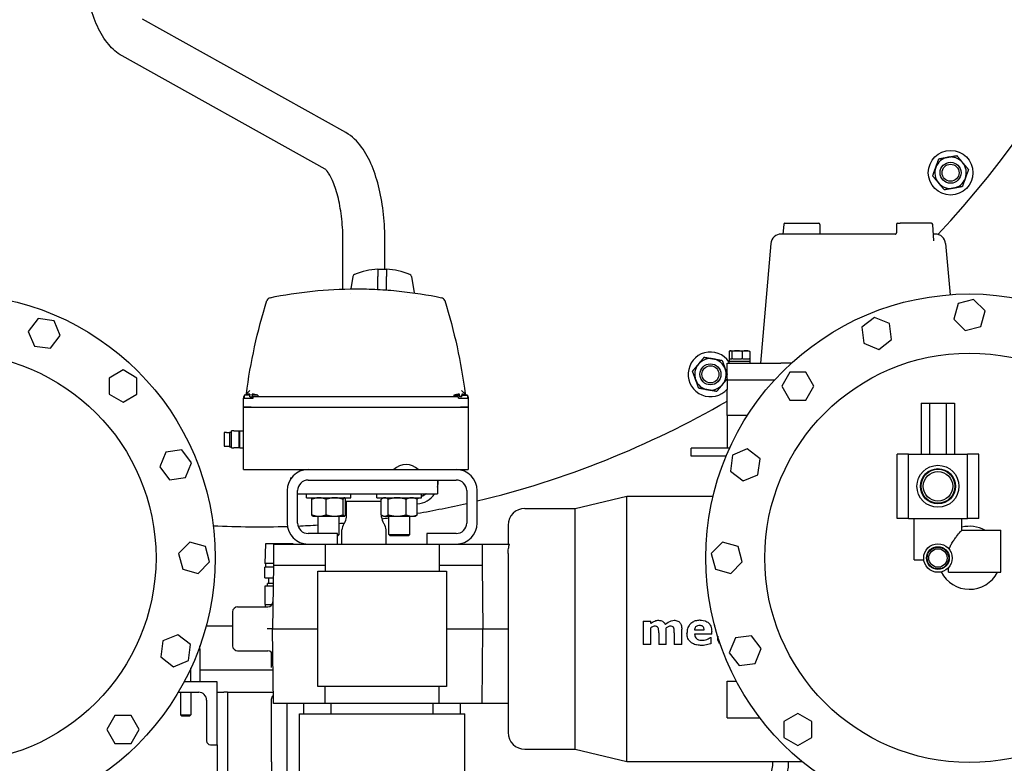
# Model space of a CAD drawing. Header units: inches. Extents: x 24 to 1128, y -69 to 748.
# Tile 88 of 256: x 176 to 199, y 208 to 225. Entities that reach past the tile are written whole.
import ezdxf

# ---------------------------------------------------------------- set-up
doc = ezdxf.new("R2010")
doc.units = ezdxf.units.IN
doc.header["$LTSCALE"] = 32
doc.header["$MEASUREMENT"] = 0
doc.layers.add('Visible (ANSI)', color=7, linetype='Continuous', lineweight=30)

msp = doc.modelspace()

# ---------------------------------------------------------------- linework, layer by layer
at = {"layer": 'Visible (ANSI)'}
for p, q in [((183.72749, 222.68267), (178.88761, 225.38087)), ((183.24055, 221.80923), (178.40026, 224.50767)), ((194.16108, 220.49705), (194.14341, 220.26617)), ((194.19099, 220.52477), (194.29815, 220.52477)), ((194.29815, 220.52477), (194.99354, 220.52477)), ((195.02354, 220.49477), (195.02354, 220.29483)), ((196.84719, 220.49477), (196.84719, 220.29483)), ((196.87719, 220.52477), (196.9366, 220.52477)), ((197.67975, 220.52477), (196.9366, 220.52477)), ((197.73985, 220.10254), (197.70966, 220.49705)), ((196.82399, 220.26617), (194.10304, 220.26617)), ((197.7677, 220.26617), (197.72733, 220.26617)), ((183.66287, 218.95686), (183.66287, 220.08617)), ((184.66287, 219.42355), (184.66287, 220.08617)), ((193.85399, 220.03796), (193.60537, 217.19617)), ((197.73986, 220.10248), (197.73985, 220.10254)), ((198.01675, 220.03796), (198.12307, 218.82263)), ((184.49627, 219.43063), (184.49627, 219.30156)), ((184.69627, 219.42355), (184.49627, 219.42355)), ((184.49627, 219.30156), (184.49627, 219.25661)), ((184.69627, 219.43063), (184.69627, 219.30156)), ((184.69627, 219.30156), (184.69627, 219.25661)), ((183.9013, 219.25661), (183.84915, 218.96082)), ((184.49627, 218.94762), (184.49627, 219.25661)), ((184.69627, 218.93504), (184.69627, 219.25661)), ((185.29124, 219.25661), (185.36043, 218.86424)), ((183.83148, 218.86061), (183.83148, 218.8606)), ((185.18099, 218.78855), (185.18099, 218.78855)), ((185.42377, 218.75622), (185.42377, 218.75622)), ((198.31429, 218.61105), (198.21507, 218.24075)), ((198.68459, 218.71027), (198.31429, 218.61105)), ((198.95567, 218.4392), (198.68459, 218.71027)), ((198.85645, 218.0689), (198.95567, 218.4392)), ((176.40107, 218.25408), (176.1677, 217.94994)), ((176.78115, 218.20404), (176.40107, 218.25408)), ((176.92786, 217.84986), (176.78115, 218.20404)), ((196.32292, 218.27998), (196.01878, 218.0466)), ((196.6771, 218.13327), (196.32292, 218.27998)), ((196.72714, 217.75319), (196.6771, 218.13327)), ((198.21507, 218.24075), (198.48615, 217.96968)), ((176.1677, 217.94994), (176.3144, 217.59576)), ((196.01878, 218.0466), (196.06882, 217.66652)), ((198.48615, 217.96968), (198.85645, 218.0689)), ((176.69448, 217.54572), (176.92786, 217.84986)), ((196.06882, 217.66652), (196.423, 217.51982)), ((196.423, 217.51982), (196.72714, 217.75319)), ((176.3144, 217.59576), (176.69448, 217.54572)), ((192.86268, 217.47117), (192.86268, 217.29817)), ((192.88794, 217.48617), (192.88022, 217.48275)), ((192.88794, 217.48617), (192.8954, 217.48617)), ((192.8954, 217.48617), (193.05026, 217.48617)), ((192.92813, 217.47117), (192.92813, 217.29817)), ((193.05026, 217.48617), (193.2618, 217.48617)), ((193.17239, 217.47117), (193.17239, 217.29817)), ((193.2618, 217.48617), (193.32594, 217.48617)), ((193.32594, 217.48617), (193.33367, 217.48275)), ((193.35121, 217.47117), (193.35121, 217.29817)), ((192.81526, 217.19617), (194.09426, 217.19617)), ((192.81526, 216.79617), (192.81526, 217.19617)), ((192.85694, 217.23617), (193.35694, 217.23617)), ((192.85694, 217.23617), (192.85694, 217.19617)), ((192.86244, 217.29817), (192.92354, 217.29817)), ((192.86244, 217.29817), (192.86244, 217.23617)), ((192.92813, 217.29817), (192.92354, 217.29817)), ((192.94525, 217.29817), (192.92813, 217.29817)), ((192.94525, 217.29817), (193.15527, 217.29817)), ((193.17239, 217.29817), (193.15527, 217.29817)), ((193.18492, 217.29817), (193.17239, 217.29817)), ((193.18492, 217.29817), (193.33867, 217.29817)), ((193.35121, 217.29817), (193.33867, 217.29817)), ((193.35121, 217.29817), (193.35144, 217.29817)), ((193.35144, 217.29817), (193.35144, 217.23617)), ((193.35694, 217.23617), (193.35694, 217.19617)), ((194.34927, 217.19617), (194.09426, 217.19617)), ((178.42337, 217.03003), (178.09137, 216.83835)), ((178.75537, 216.83835), (178.42337, 217.03003)), ((194.30569, 216.97867), (194.11401, 216.64667)), ((194.68905, 216.97867), (194.30569, 216.97867)), ((194.88073, 216.64667), (194.68905, 216.97867)), ((178.09137, 216.83835), (178.09137, 216.45499)), ((178.75537, 216.45499), (178.75537, 216.83835)), ((192.81526, 216.79617), (193.94915, 216.79617)), ((192.81526, 216.79617), (192.81526, 216.56593)), ((181.44796, 216.54524), (181.34003, 216.43731)), ((186.59751, 216.43731), (186.48958, 216.54524)), ((192.81526, 215.94617), (192.81526, 216.56593)), ((194.11401, 216.64667), (194.30569, 216.31467)), ((194.68905, 216.31467), (194.88073, 216.64667)), ((178.09137, 216.45499), (178.42337, 216.26331)), ((178.42337, 216.26331), (178.75537, 216.45499)), ((181.31127, 216.40855), (181.29127, 216.38855)), ((181.29127, 216.38855), (181.31127, 216.38855)), ((181.29127, 216.38855), (181.29127, 216.35855)), ((181.29127, 216.14855), (181.29127, 216.35855)), ((181.29127, 216.35855), (181.47877, 216.35855)), ((181.44127, 216.42855), (181.31127, 216.42855)), ((181.31127, 216.42855), (181.31127, 216.35855)), ((181.44127, 216.45394), (181.44127, 216.42855)), ((181.44127, 216.39484), (181.44127, 216.42855)), ((181.44127, 216.39484), (181.50127, 216.39484)), ((181.47877, 216.35855), (181.52377, 216.35855)), ((181.50127, 216.42855), (181.50127, 216.45394)), ((181.63127, 216.42855), (181.50127, 216.42855)), ((181.50127, 216.42855), (181.50127, 216.39484)), ((181.52377, 216.35855), (181.52377, 216.38855)), ((186.41377, 216.38855), (181.52377, 216.38855)), ((181.63127, 216.42855), (181.63127, 216.38855)), ((186.30627, 216.42855), (186.43627, 216.42855)), ((186.30627, 216.42855), (186.30627, 216.38855)), ((186.41377, 216.35855), (186.41377, 216.38855)), ((186.41377, 216.35855), (186.45877, 216.35855)), ((186.43627, 216.42855), (186.43627, 216.45394)), ((186.43627, 216.42855), (186.43627, 216.39484)), ((186.49627, 216.39484), (186.43627, 216.39484)), ((186.45877, 216.35855), (186.64627, 216.35855)), ((186.49627, 216.45394), (186.49627, 216.42855)), ((186.49627, 216.42855), (186.62627, 216.42855)), ((186.49627, 216.39484), (186.49627, 216.42855)), ((186.62627, 216.42855), (186.62627, 216.35855)), ((186.64627, 216.38855), (186.62627, 216.40855)), ((186.64627, 216.38855), (186.62627, 216.38855)), ((186.64627, 216.38855), (186.64627, 216.35855)), ((186.64627, 216.35855), (186.64627, 216.14855)), ((194.30569, 216.31467), (194.68905, 216.31467)), ((197.43815, 216.23867), (197.63676, 216.23867)), ((197.43815, 216.23867), (197.43815, 215.02867)), ((197.63676, 216.23867), (197.63676, 215.02867)), ((197.63676, 216.23867), (198.03398, 216.23867)), ((198.03398, 216.23867), (198.03398, 215.02867)), ((198.03398, 216.23867), (198.23259, 216.23867)), ((198.23259, 216.23867), (198.23259, 215.02867)), ((181.29127, 216.14855), (181.47877, 216.14855)), ((181.29127, 214.65855), (181.29127, 216.14855)), ((181.47877, 216.14855), (181.29127, 216.14855)), ((181.47877, 216.14855), (186.45877, 216.14855)), ((181.47877, 216.14855), (186.45877, 216.14855)), ((186.45877, 216.14855), (186.64627, 216.14855)), ((186.64627, 216.14855), (186.45877, 216.14855)), ((186.64627, 216.14855), (186.64627, 214.65855)), ((192.81526, 215.94617), (192.81526, 215.16617)), ((193.29615, 215.94617), (192.81526, 215.94617)), ((180.83127, 215.54124), (180.83127, 215.21586)), ((180.88627, 215.54124), (180.83127, 215.54124)), ((180.88627, 215.54355), (180.88627, 215.54124)), ((180.88627, 215.54355), (180.96127, 215.54355)), ((180.96127, 215.55355), (180.96127, 215.20355)), ((180.96127, 215.55355), (181.01127, 215.55355)), ((181.01127, 215.17855), (181.01127, 215.57855)), ((181.05945, 215.57855), (181.01127, 215.57855)), ((181.05945, 215.57855), (181.18845, 215.57855)), ((181.18845, 215.57855), (181.20527, 215.57855)), ((181.18845, 215.17855), (181.18845, 215.57855)), ((181.20527, 215.17855), (181.20527, 215.57855)), ((181.20527, 215.57855), (181.29127, 215.57855)), ((179.44322, 215.07522), (179.29652, 214.72104)), ((179.8233, 215.12526), (179.44322, 215.07522)), ((180.05668, 214.82112), (179.8233, 215.12526)), ((180.83127, 215.21586), (180.88627, 215.21586)), ((180.88627, 215.21586), (180.88627, 215.21355)), ((180.88627, 215.21355), (180.96127, 215.21355)), ((180.96127, 215.20355), (181.01127, 215.20355)), ((181.01127, 215.17855), (181.05945, 215.17855)), ((181.18845, 215.17855), (181.05945, 215.17855)), ((181.20527, 215.17855), (181.18845, 215.17855)), ((181.20527, 215.17855), (181.29127, 215.17855)), ((191.95789, 214.97867), (191.95789, 215.16617)), ((192.87118, 215.16617), (191.95789, 215.16617)), ((193.29418, 215.15116), (192.94, 215.00445)), ((193.59832, 214.91778), (193.29418, 215.15116)), ((192.78929, 214.97867), (191.95789, 214.97867)), ((192.94, 215.00445), (192.88996, 214.62437)), ((193.54828, 214.5377), (193.59832, 214.91778)), ((197.13537, 215.02867), (196.86037, 215.02867)), ((196.86037, 213.49367), (196.86037, 215.02867)), ((197.13537, 215.02867), (198.53537, 215.02867)), ((197.13537, 213.49367), (197.13537, 215.02867)), ((198.81037, 215.02867), (198.53537, 215.02867)), ((198.53537, 213.49367), (198.53537, 215.02867)), ((198.81037, 213.49367), (198.81037, 215.02867)), ((179.29652, 214.72104), (179.52989, 214.4169)), ((179.90997, 214.46694), (180.05668, 214.82112)), ((181.29127, 214.65855), (181.47877, 214.65855)), ((181.47877, 214.65855), (184.87627, 214.65855)), ((184.87627, 214.65855), (185.45627, 214.65855)), ((185.45627, 214.65855), (186.45877, 214.65855)), ((186.45877, 214.65855), (186.64627, 214.65855)), ((192.88996, 214.62437), (193.1941, 214.391)), ((179.52989, 214.4169), (179.90997, 214.46694)), ((182.41287, 214.46367), (182.43636, 214.46367)), ((182.41287, 214.46367), (182.41287, 214.43046)), ((182.83247, 214.40855), (186.36007, 214.40855)), ((185.91287, 214.40855), (185.91287, 214.08367)), ((193.1941, 214.391), (193.54828, 214.5377)), ((182.33247, 214.15855), (182.33247, 213.38685)), ((182.58247, 213.38685), (182.58247, 214.15855)), ((186.61007, 214.15855), (186.61007, 213.38685)), ((186.86007, 213.38685), (186.86007, 214.15855)), ((182.58247, 214.08367), (185.91287, 214.08367)), ((182.79016, 213.98667), (182.79016, 214.08367)), ((182.79016, 213.98667), (183.85266, 213.98667)), ((182.92056, 213.58216), (182.92056, 213.95318)), ((182.94641, 213.98667), (182.94293, 213.98466)), ((183.2628, 213.58216), (183.2628, 213.95318)), ((183.66365, 213.58216), (183.66365, 213.95318)), ((183.69641, 213.98667), (183.6999, 213.98466)), ((183.72227, 213.58216), (183.72227, 213.95318)), ((183.72227, 213.90367), (184.5753, 213.90367)), ((183.74287, 213.52815), (183.74287, 213.90367)), ((183.85266, 213.98667), (183.85266, 214.08367)), ((184.47308, 213.98667), (184.47308, 214.08367)), ((184.47308, 213.98667), (185.53558, 213.98667)), ((184.5753, 213.58216), (184.5753, 213.95318)), ((184.62933, 213.98667), (184.59924, 213.9693)), ((184.73905, 213.58216), (184.73905, 213.95318)), ((185.16808, 213.58216), (185.16808, 213.95318)), ((185.37933, 213.98667), (185.40941, 213.9693)), ((185.43335, 213.58216), (185.43335, 213.95318)), ((185.53558, 213.98667), (185.53558, 214.08367)), ((189.18947, 213.73435), (190.42747, 214.02585)), ((190.42747, 207.70785), (190.42747, 214.02585)), ((190.42747, 214.02585), (192.47813, 214.02585)), ((187.99547, 213.73435), (189.18947, 213.73435)), ((189.18947, 207.99935), (189.18947, 213.73435)), ((182.94641, 213.54867), (182.94293, 213.55068)), ((182.94641, 213.54867), (183.09168, 213.54867)), ((183.07141, 213.13685), (183.07141, 213.54867)), ((183.09168, 213.54867), (183.46323, 213.54867)), ((183.46323, 213.54867), (183.69296, 213.54867)), ((183.57141, 213.11497), (183.57141, 213.54867)), ((183.69296, 213.54867), (183.69641, 213.54867)), ((183.69641, 213.54867), (183.6999, 213.55068)), ((184.58287, 213.52815), (184.58287, 213.57659)), ((184.62933, 213.54867), (184.59924, 213.56604)), ((184.62933, 213.54867), (184.65718, 213.54867)), ((184.65718, 213.54867), (184.95356, 213.54867)), ((184.75433, 213.11497), (184.75433, 213.54867)), ((184.95356, 213.54867), (185.30072, 213.54867)), ((185.25433, 213.11497), (185.25433, 213.54867)), ((185.30072, 213.54867), (185.37933, 213.54867)), ((185.37933, 213.54867), (185.40941, 213.56604)), ((197.13537, 213.49367), (196.86037, 213.49367)), ((197.13537, 213.49367), (198.53537, 213.49367)), ((197.26787, 212.51367), (197.26787, 213.49367)), ((198.40287, 213.21367), (198.40287, 213.49367)), ((198.81037, 213.49367), (198.53537, 213.49367)), ((183.63787, 212.88685), (183.63787, 213.22117)), ((183.69512, 213.3812), (183.68562, 213.36812)), ((184.63062, 213.3812), (184.64012, 213.36812)), ((184.68787, 212.88685), (184.68787, 213.22117)), ((187.59647, 213.33535), (187.59647, 212.88685)), ((198.40287, 213.21367), (199.33537, 213.21367)), ((199.33537, 212.21367), (199.33537, 213.21367)), ((183.53327, 213.13685), (182.83247, 213.13685)), ((183.53327, 212.88685), (183.53327, 213.13685)), ((183.53327, 213.11497), (183.57141, 213.11497)), ((183.54011, 213.08367), (183.53327, 213.08367)), ((183.54011, 213.08367), (183.57141, 213.11497)), ((184.75433, 213.11497), (185.25433, 213.11497)), ((184.78563, 213.08367), (184.75433, 213.11497)), ((185.22303, 213.08367), (184.78563, 213.08367)), ((185.22303, 213.08367), (185.25433, 213.11497)), ((185.65927, 213.13685), (185.65927, 212.88685)), ((186.36007, 213.13685), (185.65927, 213.13685)), ((180.01745, 212.92897), (179.74638, 212.65789)), ((180.38775, 212.82975), (180.01745, 212.92897)), ((180.48697, 212.45945), (180.38775, 212.82975)), ((181.81517, 212.89367), (181.80042, 212.42167)), ((182.47598, 212.89367), (181.81517, 212.89367)), ((182.007, 212.88685), (182.007, 212.38685)), ((182.007, 212.88685), (182.83247, 212.88685)), ((182.47598, 212.89367), (182.47619, 212.88685)), ((182.83247, 212.88685), (182.84334, 212.88685)), ((182.84334, 212.88685), (183.23679, 212.88685)), ((183.23679, 212.88685), (183.23679, 212.38685)), ((183.23679, 212.88685), (185.95615, 212.88685)), ((185.95615, 212.88685), (185.95615, 212.38685)), ((185.95615, 212.88685), (186.3496, 212.88685)), ((186.3496, 212.88685), (186.36007, 212.88685)), ((186.36007, 212.88685), (186.97922, 212.88685)), ((186.97922, 212.88685), (186.97922, 212.38685)), ((186.97922, 212.88685), (187.63272, 212.88685)), ((192.70484, 212.92897), (192.43377, 212.65789)), ((193.07514, 212.82975), (192.70484, 212.92897)), ((193.17436, 212.45945), (193.07514, 212.82975)), ((179.74638, 212.65789), (179.8456, 212.28759)), ((187.59647, 212.66475), (187.59647, 208.39835)), ((192.43377, 212.65789), (192.53299, 212.28759)), ((197.26787, 212.51367), (197.49773, 212.51367)), ((179.8456, 212.28759), (180.2159, 212.18837)), ((180.2159, 212.18837), (180.48697, 212.45945)), ((182.007, 212.42167), (181.80042, 212.42167)), ((181.80108, 212.08351), (181.80108, 212.33367)), ((182.00608, 212.33367), (181.80108, 212.33367)), ((181.82557, 212.33367), (181.82557, 212.42167)), ((182.007, 212.38685), (181.98047, 210.86685)), ((182.007, 212.38685), (183.23679, 212.38685)), ((183.23679, 212.38685), (183.23533, 212.24185)), ((185.95615, 212.38685), (185.95761, 212.24185)), ((185.95615, 212.38685), (186.97922, 212.38685)), ((186.97922, 212.38685), (186.99454, 210.86685)), ((192.53299, 212.28759), (192.90329, 212.18837)), ((192.90329, 212.18837), (193.17436, 212.45945)), ((198.08537, 212.21367), (198.08537, 212.32324)), ((181.80108, 212.08351), (182.00171, 212.08351)), ((181.89807, 211.94572), (181.89807, 212.08351)), ((183.06647, 212.24185), (186.12647, 212.24185)), ((183.06647, 209.49185), (183.06647, 212.24185)), ((186.12647, 212.24185), (186.12647, 209.49185)), ((198.08537, 212.21367), (199.33537, 212.21367)), ((181.99827, 211.88667), (181.80157, 211.88667)), ((181.80157, 211.88667), (181.80157, 211.44965)), ((181.9993, 211.94572), (181.86497, 211.94572)), ((181.86497, 211.88667), (181.86497, 211.94572)), ((181.15347, 211.38935), (181.87167, 211.38935)), ((181.80157, 211.44965), (181.97577, 211.44965)), ((181.81157, 211.44965), (181.81157, 211.38935)), ((181.87026, 211.32367), (181.87026, 211.32367)), ((181.03347, 211.26935), (181.03347, 210.46435)), ((181.03347, 210.93367), (180.40252, 210.93367)), ((181.98047, 210.86685), (181.86045, 210.86685)), ((181.98047, 210.86685), (183.06647, 210.86685)), ((182.01152, 209.08785), (181.98047, 210.86685)), ((186.12647, 210.86685), (186.99454, 210.86685)), ((186.97661, 209.08785), (186.99454, 210.86685)), ((186.99454, 210.86685), (187.59647, 210.86685)), ((190.81278, 211.05198), (190.81278, 210.49185)), ((190.81278, 211.05198), (190.99316, 211.05198)), ((190.99316, 210.99324), (190.99316, 211.05198)), ((190.99316, 210.49185), (190.99316, 210.89459)), ((191.36341, 210.49185), (191.36341, 210.89459)), ((191.73366, 210.49185), (191.73366, 210.85869)), ((192.51214, 210.95652), (192.51214, 210.92856)), ((192.51959, 210.92856), (192.51214, 210.92856)), ((179.72664, 210.72634), (179.37246, 210.57963)), ((180.03078, 210.49297), (179.72664, 210.72634)), ((191.18303, 210.77577), (191.18303, 210.49185)), ((191.55328, 210.77577), (191.55328, 210.49185)), ((192.03687, 210.84312), (192.26531, 210.84312)), ((192.44569, 210.73869), (192.03746, 210.73869)), ((192.41632, 210.66274), (192.43619, 210.66274)), ((192.43619, 210.51915), (192.43619, 210.66274)), ((192.44569, 210.73869), (192.44569, 210.80188)), ((192.58809, 210.69222), (192.58809, 210.66303)), ((193.01076, 210.6504), (192.86406, 210.29622)), ((193.39085, 210.70044), (193.01076, 210.6504)), ((193.62422, 210.3963), (193.39085, 210.70044)), ((179.37246, 210.57963), (179.32242, 210.19955)), ((179.98074, 210.11288), (180.03078, 210.49297)), ((180.25537, 210.38867), (180.25537, 210.45996)), ((180.25537, 210.38867), (180.25537, 209.60867)), ((190.99316, 210.49185), (190.81278, 210.49185)), ((191.36341, 210.49185), (191.18303, 210.49185)), ((191.73366, 210.49185), (191.55328, 210.49185)), ((193.47752, 210.04212), (193.62422, 210.3963)), ((179.32242, 210.19955), (179.62656, 209.96618)), ((181.15347, 210.34435), (181.87167, 210.34435)), ((181.95807, 209.94867), (181.95807, 210.30762)), ((192.86406, 210.29622), (193.09743, 209.99208)), ((179.62656, 209.96618), (179.98074, 210.11288)), ((180.04037, 209.60867), (180.04037, 209.93114)), ((193.09743, 209.99208), (193.47752, 210.04212)), ((181.99763, 209.88367), (180.25537, 209.88367)), ((180.66537, 209.60867), (179.8805, 209.60867)), ((180.66537, 208.10867), (180.66537, 209.60867)), ((186.12647, 209.49185), (183.06647, 209.49185)), ((183.2394, 209.08785), (183.23533, 209.49185)), ((185.95354, 209.08785), (185.95761, 209.49185)), ((192.81037, 209.62067), (193.03387, 209.62067)), ((192.81037, 208.74567), (192.81037, 209.62067)), ((179.74009, 209.35867), (180.22537, 209.35867)), ((179.79037, 209.35867), (179.79037, 208.81992)), ((180.04037, 209.35867), (180.04037, 208.81992)), ((180.66537, 209.35867), (180.82537, 209.35867)), ((180.91537, 209.35867), (180.82537, 209.35867)), ((180.91537, 209.35867), (180.91537, 203.85867)), ((180.91537, 209.35867), (181.10537, 209.35867)), ((181.10537, 209.35867), (182.0068, 209.35867)), ((180.41537, 209.16867), (180.41537, 208.19867)), ((181.95807, 207.69867), (181.95807, 209.19867)), ((183.2394, 209.08785), (182.01152, 209.08785)), ((182.33307, 207.69867), (182.33307, 209.08785)), ((182.73097, 208.84685), (182.73097, 209.08785)), ((185.95354, 209.08785), (183.2394, 209.08785)), ((183.385, 208.84685), (183.385, 209.08785)), ((185.80794, 208.84685), (185.80794, 209.08785)), ((186.97661, 209.08785), (185.95354, 209.08785)), ((186.46197, 208.84685), (186.46197, 209.08785)), ((187.59647, 209.08785), (186.97661, 209.08785)), ((178.23169, 208.80267), (178.04001, 208.47067)), ((178.61505, 208.80267), (178.23169, 208.80267)), ((178.80673, 208.47067), (178.61505, 208.80267)), ((179.79037, 208.81992), (180.04037, 208.81992)), ((179.82162, 208.78867), (179.79037, 208.81992)), ((180.00912, 208.78867), (179.82162, 208.78867)), ((180.00912, 208.78867), (180.04037, 208.81992)), ((182.62797, 208.84685), (186.56497, 208.84685)), ((182.62797, 205.30355), (182.62797, 208.84685)), ((186.56497, 205.30355), (186.56497, 208.84685)), ((192.81037, 208.74567), (193.59418, 208.74567)), ((194.49737, 208.85403), (194.16537, 208.66235)), ((194.82937, 208.66235), (194.49737, 208.85403)), ((194.16537, 208.66235), (194.16537, 208.27899)), ((194.82937, 208.27899), (194.82937, 208.66235)), ((178.04001, 208.47067), (178.23169, 208.13867)), ((178.61505, 208.13867), (178.80673, 208.47067)), ((194.16537, 208.27899), (194.49737, 208.08731)), ((194.49737, 208.08731), (194.82937, 208.27899)), ((178.23169, 208.13867), (178.61505, 208.13867)), ((180.50537, 208.10867), (180.66537, 208.10867)), ((180.66537, 208.10867), (180.66537, 203.13572)), ((187.99547, 207.99935), (189.18947, 207.99935)), ((189.18947, 207.99935), (190.42747, 207.70785)), ((181.95807, 207.69867), (181.95807, 206.69867)), ((182.33307, 206.69867), (182.33307, 207.69867)), ((190.42747, 207.70785), (194.59532, 207.70785)), ((193.90271, 207.69867), (193.90271, 207.70785)), ((194.27771, 207.69867), (194.27771, 207.70785))]:
    msp.add_line(p, q, dxfattribs=at)
for centre, radius in [((198.13532, 221.72624), 0.53125), ((198.13532, 221.72624), 0.25014), ((198.13532, 221.72624), 0.25), ((198.13532, 221.72624), 0.20281), ((174.33537, 212.55867), 6.281), ((198.58537, 212.55867), 6.281), ((174.33537, 212.55867), 4.874), ((198.58537, 212.55867), 4.874), ((192.41537, 216.92662), 0.25014), ((192.41537, 216.92662), 0.25), ((192.41537, 216.92662), 0.20281), ((197.83537, 214.26117), 0.5), ((197.83537, 214.26117), 0.41999), ((197.83537, 214.26117), 0.404), ((197.83537, 214.26117), 0.3515), ((197.83537, 212.55367), 0.34), ((197.83537, 212.55367), 0.27001), ((197.83537, 212.55367), 0.25819), ((197.83537, 212.55367), 0.219)]:
    msp.add_circle(centre, radius, dxfattribs=at)
for centre, radius, start, end in [((181.66537, 235.54617), 22.25, 64.010766, 222.13328), ((181.66537, 235.54617), 22.25, 316.598233, 353.52151), ((198.13532, 221.72624), 0.375, 40, 100), ((198.13532, 221.72624), 0.375, 100, 160), ((198.13532, 221.72624), 0.375, 340, 40), ((198.13532, 221.72624), 0.375, 160, 220), ((198.13532, 221.72624), 0.375, 220, 280), ((198.13532, 221.72624), 0.375, 280, 340), ((194.19099, 220.49477), 0.03, 90, 175.623809), ((194.99354, 220.49477), 0.03, 0, 90), ((196.87719, 220.49477), 0.03, 90, 180), ((197.67975, 220.49477), 0.03, 4.376191, 90), ((194.10304, 220.01617), 0.25, 90, 175), ((197.7677, 220.01617), 0.25, 5, 90), ((183.96039, 219.24619), 0.06, 112.651977, 170), ((184.59627, 217.72248), 1.71107, 93.350447, 112.651977), ((184.59627, 217.72248), 1.71107, 67.348023, 86.649553), ((185.23215, 219.24619), 0.06, 10, 67.348023), ((181.94663, 218.65282), 0.1, 101.78602, 162.656961), ((185.99092, 218.65282), 0.1, 17.343039, 78.21398), ((192.41537, 216.92662), 0.53125, 33.778207, 318.827991), ((192.41537, 216.92662), 0.375, 80, 140), ((192.41537, 216.92662), 0.375, 20, 80), ((192.41537, 216.92662), 0.375, 140, 200), ((192.41537, 216.92662), 0.375, 320, 20), ((192.41537, 216.92662), 0.375, 200, 260), ((192.41537, 216.92662), 0.375, 260, 320), ((181.47127, 215.95484), 0.5, 93.439813, 108.662925), ((181.47127, 215.95484), 0.5, 71.337075, 86.560187), ((186.46627, 215.95484), 0.5, 93.439813, 108.662925), ((186.46627, 215.95484), 0.5, 71.337075, 86.560187), ((181.66537, 235.54617), 22.25, 283.501438, 300.074041), ((182.83247, 214.15855), 0.5, 90, 180), ((185.16627, 214.36813), 0.41042, 45.041131, 134.958869), ((186.36007, 214.15855), 0.5, 0, 90), ((182.83247, 214.15855), 0.25, 90, 180), ((185.39881, 214.3728), 0.53125, 345.386607, 3.858431), ((186.36007, 214.15855), 0.25, 0, 90), ((185.39881, 214.3728), 0.53125, 273.728704, 327.02651), ((185.39881, 214.3728), 0.375, 291.390557, 300), ((185.39881, 214.3728), 0.375, 300, 309.554233), ((181.66537, 235.54617), 22.25, 279.74989, 282.84027), ((187.99547, 213.33535), 0.399, 90, 180), ((183.49287, 213.52815), 0.25, 324, 0), ((184.83287, 213.52815), 0.25, 180, 216), ((181.66537, 235.54617), 22.25, 277.542665, 277.980122), ((181.66537, 235.54617), 22.25, 267.177333, 271.734904), ((182.83247, 213.38685), 0.5, 180, 270), ((182.83247, 213.38685), 0.25, 180, 270), ((181.66537, 235.54617), 22.25, 272.389084, 273.623103), ((181.66537, 235.54617), 22.25, 274.914257, 275.248968), ((183.88787, 213.22117), 0.25, 144, 180), ((184.43787, 213.22117), 0.25, 0, 36), ((186.36007, 213.38685), 0.25, 270, 0), ((186.36007, 213.38685), 0.5, 270, 0), ((198.58537, 212.55867), 0.75, 60.848336, 104.08336), ((198.58537, 212.55867), 0.75, 206.583477, 332.612892), ((181.15347, 211.26935), 0.12, 90, 180), ((181.87167, 211.50935), 0.12, 270, 359), ((181.15347, 210.46435), 0.12, 180, 270), ((181.87167, 210.22435), 0.12, 1, 90), ((180.22537, 209.16867), 0.19, 0, 90), ((187.99547, 208.39835), 0.399, 180, 270), ((180.50537, 208.19867), 0.09, 180, 270), ((193.09021, 207.69867), 1.1875, 270, 0), ((193.09021, 207.69867), 0.8125, 270, 0)]:
    msp.add_arc(centre, radius, start, end, dxfattribs=at)
for points, knots in [([(178.40026, 224.50767), (178.27297, 224.57863), (178.16969, 224.67251), (177.97356, 224.90554), (177.88733, 225.05183), (177.7397, 225.37409), (177.67889, 225.55052), (177.57935, 225.92827), (177.54084, 226.12954), (177.48638, 226.54694), (177.47049, 226.76301), (177.46529, 227.02158), (177.46487, 227.06287), (177.46487, 227.10417)], [3.35568167, 3.35568167, 3.35568167, 3.35568167, 3.57551638, 3.57551638, 3.84685784, 3.84685784, 4.11819931, 4.11819931, 4.38954077, 4.38954077, 4.66088223, 4.66088223, 4.71238898, 4.71238898, 4.71238898, 4.71238898]), ([(184.66287, 220.08617), (184.66287, 220.30372), (184.65134, 220.52123), (184.60549, 220.94377), (184.57122, 221.14872), (184.48026, 221.53547), (184.42373, 221.7172), (184.28596, 222.05079), (184.20523, 222.20291), (184.00504, 222.4737), (183.88459, 222.59509), (183.72749, 222.68267)], [4.71238898, 4.71238898, 4.71238898, 4.71238898, 4.98373044, 4.98373044, 5.2550719, 5.2550719, 5.52641336, 5.52641336, 5.79775483, 5.79775483, 6.06909629, 6.06909629, 6.06909629, 6.06909629]), ([(183.66287, 220.08617), (183.66287, 220.26844), (183.65312, 220.45071), (183.61538, 220.79856), (183.58735, 220.96414), (183.51726, 221.26214), (183.47505, 221.39457), (183.38858, 221.60394), (183.34424, 221.68336), (183.27582, 221.77936), (183.25006, 221.80223), (183.24118, 221.80878), (183.24043, 221.80928), (183.24013, 221.80946)], [4.71238898, 4.71238898, 4.71238898, 4.71238898, 4.98373044, 4.98373044, 5.2550719, 5.2550719, 5.52641336, 5.52641336, 5.78250725, 5.78250725, 6.00324596, 6.00324596, 6.03725024, 6.03725024, 6.03725024, 6.03725024]), ([(195.02354, 220.29484), (195.02354, 220.29161), (195.02409, 220.28834), (195.02618, 220.28222), (195.02775, 220.27929), (195.03169, 220.27422), (195.0341, 220.27199), (195.03787, 220.26949), (195.03912, 220.2688), (195.04135, 220.26775), (195.04235, 220.26736), (195.04394, 220.26683), (195.04457, 220.26665), (195.04578, 220.26635), (195.04634, 220.26624), (195.04675, 220.26617)], [0, 0, 0, 0, 0.024930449, 0.024930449, 0.049981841, 0.049981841, 0.074915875, 0.074915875, 0.086492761, 0.086492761, 0.095982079, 0.095982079, 0.10281225, 0.10281225, 0.11091607, 0.11091607, 0.11091607, 0.11091607]), ([(196.82306, 220.26604), (196.82306, 220.26604), (196.82306, 220.26604), (196.82306, 220.26604), (196.82319, 220.26605), (196.82367, 220.26612), (196.82392, 220.26615), (196.82478, 220.26631), (196.82551, 220.26647), (196.82717, 220.26694), (196.82809, 220.26725), (196.83025, 220.26812), (196.83152, 220.26874), (196.83453, 220.27051), (196.83625, 220.27179), (196.83992, 220.2752), (196.84177, 220.27752), (196.84481, 220.28278), (196.84597, 220.28584), (196.84699, 220.29088), (196.84719, 220.29284), (196.84719, 220.2948)], [0.055274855, 0.055274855, 0.055274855, 0.055274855, 0.055483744, 0.055483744, 0.064261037, 0.064261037, 0.069977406, 0.069977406, 0.07941509, 0.07941509, 0.088516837, 0.088516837, 0.100218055, 0.100218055, 0.117058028, 0.117058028, 0.139593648, 0.139593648, 0.164197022, 0.164197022, 0.179313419, 0.179313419, 0.179313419, 0.179313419]), ([(181.9262, 218.75071), (182.25935, 218.82022), (182.59564, 218.87269), (183.27454, 218.94325), (183.61716, 218.96134), (184.04953, 218.96159), (184.13622, 218.96051), (184.31, 218.95609), (184.39684, 218.95275), (184.65625, 218.93938), (184.82812, 218.92603), (185.34056, 218.87295), (185.678, 218.82027), (186.01134, 218.75071)], [0.001502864, 0.001502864, 0.001502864, 0.001502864, 0.027643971, 0.027643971, 0.053785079, 0.053785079, 0.060320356, 0.060320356, 0.066855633, 0.066855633, 0.079926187, 0.079926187, 0.106067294, 0.106067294, 0.106067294, 0.106067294]), ([(181.36127, 216.45855), (181.41105, 216.83657), (181.47687, 217.21086), (181.64018, 217.95217), (181.73768, 218.3192), (181.85117, 218.68263)], [0, 0, 0, 0, 0.0289603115, 0.0289603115, 0.0579206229, 0.0579206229, 0.0579206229, 0.0579206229]), ([(186.08637, 218.68263), (186.19987, 218.3192), (186.29736, 217.95217), (186.46067, 217.21086), (186.52649, 216.83657), (186.57627, 216.45855)], [0, 0, 0, 0, 0.0289603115, 0.0289603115, 0.0579206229, 0.0579206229, 0.0579206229, 0.0579206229]), ([(186.08637, 218.68263), (186.08787, 218.67782), (186.08899, 218.67424), (186.09048, 218.66946), (186.09085, 218.66825), (186.09085, 218.66825)], [0, 0, 0, 0, 0.50164195, 0.50164195, 1, 1, 1, 1]), ([(198.10738, 212.75765), (198.11063, 212.77765), (198.11591, 212.79711), (198.13429, 212.84866), (198.15015, 212.87984), (198.18528, 212.93941), (198.20453, 212.96775), (198.24275, 213.02066), (198.26173, 213.04519), (198.31224, 213.10861), (198.34472, 213.14675), (198.37879, 213.18621), (198.38779, 213.1965), (198.39983, 213.21023), (198.40287, 213.21367), (198.40287, 213.21367)], [-4.11348506, -4.11348506, -4.11348506, -4.11348506, -3.95493854, -3.95493854, -3.68244578, -3.68244578, -3.40995303, -3.40995303, -3.13746027, -3.13746027, -2.62558796, -2.62558796, -2.3696518, -2.3696518, -2.11371565, -2.11371565, -2.11371565, -2.11371565]), ([(187.59647, 212.66475), (187.59647, 212.70079), (187.59922, 212.74028), (187.61163, 212.81675), (187.62111, 212.85376), (187.63272, 212.88685)], [-1.737150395, -1.737150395, -1.737150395, -1.737150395, -1.462471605, -1.462471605, -1.196854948, -1.196854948, -1.196854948, -1.196854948]), ([(190.99316, 210.99324), (191.02142, 211.01486), (191.05614, 211.03857), (191.12649, 211.07022), (191.15571, 211.07032), (191.17695, 211.07097)], [-0.289273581, -0.289273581, -0.289273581, -0.289273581, -0.161880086, -0.161880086, 0, 0, 0, 0]), ([(191.09061, 210.92856), (191.07797, 210.92806), (191.06846, 210.92791), (191.03328, 210.91647), (191.01336, 210.90606), (190.99316, 210.89459)], [-0.330129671, -0.330129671, -0.330129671, -0.330129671, -0.177013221, -0.177013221, 0, 0, 0, 0]), ([(191.16983, 210.8937), (191.16752, 210.89793), (191.1655, 210.9018), (191.15915, 210.90886), (191.1554, 210.91258), (191.14389, 210.91988), (191.13708, 210.92258), (191.11655, 210.92801), (191.10281, 210.92825), (191.09061, 210.92856)], [-0.258972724, -0.258972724, -0.258972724, -0.258972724, -0.183753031, -0.183753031, -0.140576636, -0.140576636, -0.092997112, -0.092997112, 0, 0, 0, 0]), ([(191.18303, 210.77577), (191.18293, 210.78943), (191.18299, 210.80295), (191.18136, 210.84855), (191.17984, 210.87155), (191.16983, 210.8937)], [-0.262048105, -0.262048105, -0.262048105, -0.262048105, -0.185203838, -0.185203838, 0, 0, 0, 0]), ([(191.17695, 211.07097), (191.1908, 211.0706), (191.21134, 211.0702), (191.26366, 211.05477), (191.2796, 211.04413), (191.30468, 211.02555), (191.31394, 211.01539), (191.32998, 210.99541), (191.33579, 210.98455), (191.34205, 210.97306)], [-0.271178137, -0.271178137, -0.271178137, -0.271178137, -0.218735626, -0.218735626, -0.164835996, -0.164835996, -0.099714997, -0.099714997, 0, 0, 0, 0]), ([(191.34205, 210.97306), (191.38639, 211.00971), (191.43404, 211.04362), (191.51274, 211.06983), (191.53342, 211.07041), (191.54765, 211.07097)], [-0.291156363, -0.291156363, -0.291156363, -0.291156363, -0.108443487, -0.108443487, 0, 0, 0, 0]), ([(191.46087, 210.92856), (191.44872, 210.92797), (191.43763, 210.92765), (191.40376, 210.91676), (191.38381, 210.90627), (191.36341, 210.89459)], [-0.33886434, -0.33886434, -0.33886434, -0.33886434, -0.179103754, -0.179103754, 0, 0, 0, 0]), ([(191.54067, 210.8937), (191.53876, 210.89733), (191.53703, 210.90071), (191.53155, 210.90766), (191.52845, 210.91067), (191.52239, 210.91533), (191.51667, 210.91929), (191.49104, 210.92807), (191.47413, 210.92824), (191.46087, 210.92856)], [-0.313196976, -0.313196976, -0.313196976, -0.313196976, -0.232687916, -0.232687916, -0.161372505, -0.161372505, -0.101082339, -0.101082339, 0, 0, 0, 0]), ([(191.55328, 210.77577), (191.55305, 210.81225), (191.55287, 210.8422), (191.54767, 210.87732), (191.54429, 210.88534), (191.54067, 210.8937)], [-0.166199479, -0.166199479, -0.166199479, -0.166199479, -0.069406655, -0.069406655, 0, 0, 0, 0]), ([(191.54765, 211.07097), (191.56127, 211.07064), (191.57599, 211.07032), (191.60723, 211.06444), (191.62253, 211.06029), (191.65054, 211.04695), (191.66771, 211.03692), (191.69136, 211.01048), (191.69741, 211.00226), (191.70582, 210.98831), (191.71139, 210.97842), (191.73041, 210.9285), (191.73309, 210.89345), (191.73366, 210.85869)], [-2.2849783, -2.2849783, -2.2849783, -2.2849783, -1.55250173, -1.55250173, -1.01059416, -1.01059416, -0.55514542, -0.55514542, -0.37349842, -0.37349842, -0.26487778, -0.26487778, 0, 0, 0, 0]), ([(192.17319, 211.07097), (192.14538, 211.07031), (192.11747, 211.06983), (192.0409, 211.05261), (192.01407, 211.03994), (191.95913, 211.00934), (191.9334, 210.98282), (191.90343, 210.94447), (191.8822, 210.91323), (191.86048, 210.83287), (191.85776, 210.8001), (191.85708, 210.76732)], [0, 0, 0, 0, 0.21193165, 0.21193165, 0.44112256, 0.44112256, 0.90932543, 0.90932543, 1.27547927, 1.27547927, 1.52927855, 1.52927855, 1.52927855, 1.52927855]), ([(192.15717, 210.94755), (192.14342, 210.94717), (192.12995, 210.94699), (192.09873, 210.9377), (192.08647, 210.93239), (192.06535, 210.91651), (192.0582, 210.90865), (192.05136, 210.89695), (192.04524, 210.88647), (192.03838, 210.86048), (192.03764, 210.85086), (192.03687, 210.84312)], [-3.62743835, -3.62743835, -3.62743835, -3.62743835, -2.03062276, -2.03062276, -0.9766885, -0.9766885, -0.1405177, -0.1405177, -0.05931898, -0.05931898, 0, 0, 0, 0]), ([(192.26531, 210.84312), (192.26476, 210.85231), (192.26432, 210.86298), (192.25934, 210.88545), (192.25561, 210.8957), (192.2437, 210.91632), (192.23649, 210.92312), (192.22088, 210.935), (192.21113, 210.93958), (192.18179, 210.94712), (192.16627, 210.94735), (192.15717, 210.94755)], [-0.21784982, -0.21784982, -0.21784982, -0.21784982, -0.184757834, -0.184757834, -0.156083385, -0.156083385, -0.120956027, -0.120956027, -0.069346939, -0.069346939, 0, 0, 0, 0]), ([(192.17319, 211.07097), (192.1934, 211.07064), (192.21511, 211.07035), (192.27814, 211.05981), (192.30093, 211.05059), (192.34521, 211.03172), (192.36647, 211.01269), (192.38792, 210.99063), (192.40855, 210.96753), (192.44061, 210.88831), (192.44497, 210.84587), (192.44569, 210.80188)], [-1.19036496, -1.19036496, -1.19036496, -1.19036496, -1.12257742, -1.12257742, -1.03629765, -1.03629765, -0.65035581, -0.65035581, -0.33533872, -0.33533872, 0, 0, 0, 0]), ([(192.20345, 210.47286), (192.17512, 210.47332), (192.13397, 210.47384), (192.06065, 210.48974), (192.02196, 210.49997), (191.96386, 210.53453), (191.93514, 210.55466), (191.90166, 210.59922), (191.88286, 210.62607), (191.86048, 210.70138), (191.85769, 210.73462), (191.85708, 210.76732)], [-7.37484643, -7.37484643, -7.37484643, -7.37484643, -3.39409353, -3.39409353, -1.52791897, -1.52791897, -0.55740353, -0.55740353, -0.2492982, -0.2492982, 0, 0, 0, 0]), ([(192.03746, 210.73869), (192.03857, 210.72442), (192.04046, 210.70957), (192.04859, 210.68429), (192.05455, 210.6697), (192.07457, 210.64311), (192.0869, 210.63161), (192.12405, 210.60986), (192.14719, 210.60425), (192.18587, 210.59689), (192.20284, 210.59663), (192.22273, 210.59628)], [-0.52224725, -0.52224725, -0.52224725, -0.52224725, -0.402487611, -0.402487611, -0.319724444, -0.319724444, -0.248561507, -0.248561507, -0.151590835, -0.151590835, 0, 0, 0, 0]), ([(192.22273, 210.59628), (192.2461, 210.5969), (192.279, 210.59714), (192.37684, 210.63414), (192.40468, 210.6542), (192.41632, 210.66274)], [-0.220553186, -0.220553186, -0.220553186, -0.220553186, -0.110044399, -0.110044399, 0, 0, 0, 0]), ([(192.64804, 210.50948), (192.64738, 210.50995), (192.64673, 210.51042), (192.63612, 210.51822), (192.62439, 210.5289), (192.60815, 210.55599), (192.59959, 210.57253), (192.58997, 210.61917), (192.58836, 210.64045), (192.58809, 210.66303)], [-0.900310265, -0.900310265, -0.900310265, -0.900310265, -0.870483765, -0.870483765, -0.407456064, -0.407456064, -0.172487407, -0.172487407, 0, 0, 0, 0]), ([(192.43619, 210.51915), (192.41276, 210.50991), (192.3677, 210.49276), (192.27226, 210.47383), (192.22867, 210.47326), (192.20345, 210.47286)], [-0.385921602, -0.385921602, -0.385921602, -0.385921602, -0.192190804, -0.192190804, 0, 0, 0, 0]), ([(181.95807, 209.94867), (181.95807, 209.96067), (181.9605, 209.97376), (181.97123, 209.99842), (181.97956, 210.00998), (181.99161, 210.02056), (181.99336, 210.02199), (181.9952, 210.02338)], [0, 0, 0, 0, 0.15842174, 0.15842174, 0.316843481, 0.316843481, 0.34175584, 0.34175584, 0.34175584, 0.34175584]), ([(182.00815, 209.28162), (182.00118, 209.27794), (181.99506, 209.27359), (181.97956, 209.25998), (181.97123, 209.24842), (181.9605, 209.22376), (181.95807, 209.21067), (181.95807, 209.19867)], [1.411172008, 1.411172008, 1.411172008, 1.411172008, 1.48858317, 1.48858317, 1.647004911, 1.647004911, 1.805426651, 1.805426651, 1.805426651, 1.805426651])]:
    msp.add_open_spline(points, degree=3, knots=knots, dxfattribs=at)
for points, weights in [([(198.07021, 222.09554), (198.16916, 222.11299), (198.28342, 222.13313)], [1, 1.0379548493, 1]), ([(198.28342, 222.13313), (198.358, 222.04425), (198.42259, 221.96728)], [1, 1.0379548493, 1]), ([(197.78294, 221.85449), (197.81731, 221.94891), (197.85699, 222.05794)], [1, 1.0379548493, 1]), ([(197.85699, 222.05794), (197.97125, 222.07809), (198.07021, 222.09554)], [1, 1.0379548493, 1]), ([(198.42259, 221.96728), (198.48718, 221.89031), (198.56176, 221.80143)], [1, 1.0379548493, 1]), ([(197.70889, 221.65104), (197.74857, 221.76007), (197.78294, 221.85449)], [1, 1.0379548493, 1]), ([(197.84806, 221.48519), (197.78347, 221.56216), (197.70889, 221.65104)], [1, 1.0379548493, 1]), ([(198.56176, 221.80143), (198.52208, 221.6924), (198.48771, 221.59798)], [1, 1.0379548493, 1]), ([(197.98723, 221.31934), (197.91265, 221.40822), (197.84806, 221.48519)], [1, 1.0379548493, 1]), ([(198.48771, 221.59798), (198.45334, 221.50356), (198.41366, 221.39453)], [1, 1.0379548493, 1]), ([(198.20044, 221.35693), (198.10149, 221.33948), (197.98723, 221.31934)], [1, 1.0379548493, 1]), ([(198.41366, 221.39453), (198.2994, 221.37438), (198.20044, 221.35693)], [1, 1.0379548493, 1]), ([(192.8954, 217.48617), (192.88022, 217.48617), (192.86268, 217.47117)], [2.17247578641, 2.17247578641, 2.01649904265]), ([(192.92813, 217.47117), (192.91059, 217.48617), (192.8954, 217.48617)], [2.01649904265, 2.17247578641, 2.17247578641]), ([(193.05026, 217.48617), (192.99358, 217.48617), (192.92813, 217.47117)], [2.17247578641, 2.17247578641, 2.01649904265]), ([(193.17239, 217.47117), (193.10694, 217.48617), (193.05026, 217.48617)], [2.01649904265, 2.17247578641, 2.17247578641]), ([(193.2618, 217.48617), (193.22031, 217.48617), (193.17239, 217.47117)], [2.17247578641, 2.17247578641, 2.01649904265]), ([(193.35121, 217.47117), (193.30329, 217.48617), (193.2618, 217.48617)], [2.01649904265, 2.17247578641, 2.17247578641]), ([(193.33367, 217.48275), (193.34196, 217.47908), (193.35121, 217.47117)], [2.13482161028, 2.09583913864, 2.01649904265]), ([(192.1281, 217.16767), (192.19269, 217.24464), (192.26727, 217.33352)], [1, 1.0379548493, 1]), ([(192.26727, 217.33352), (192.38153, 217.31337), (192.48049, 217.29593)], [1, 1.0379548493, 1]), ([(192.48049, 217.29593), (192.57944, 217.27848), (192.6937, 217.25833)], [1, 1.0379548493, 1]), ([(192.6937, 217.25833), (192.73339, 217.1493), (192.76775, 217.05488)], [1, 1.0379548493, 1]), ([(191.98894, 217.00182), (192.06351, 217.0907), (192.1281, 217.16767)], [1, 1.0379548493, 1]), ([(192.06298, 216.79837), (192.02862, 216.89279), (191.98894, 217.00182)], [1, 1.0379548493, 1]), ([(192.76775, 217.05488), (192.79074, 216.99172), (192.81526, 216.92436)], [1, 1.02507552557, 1.01701789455]), ([(192.13703, 216.59492), (192.09735, 216.70394), (192.06298, 216.79837)], [1, 1.0379548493, 1]), ([(192.81526, 216.8198), (192.75617, 216.74938), (192.70264, 216.68558)], [1.01103249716, 1.03125644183, 1]), ([(192.35025, 216.55732), (192.2513, 216.57477), (192.13703, 216.59492)], [1, 1.0379548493, 1]), ([(192.56347, 216.51972), (192.44921, 216.53987), (192.35025, 216.55732)], [1, 1.0379548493, 1]), ([(192.70264, 216.68558), (192.63805, 216.60861), (192.56347, 216.51972)], [1, 1.0379548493, 1]), ([(183.09168, 213.98667), (183.01226, 213.98667), (182.92056, 213.95318)], [1, 1.0379548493, 1]), ([(182.92056, 213.95318), (182.93249, 213.97863), (182.94293, 213.98466)], [1, 1.02858857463, 1.0141098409]), ([(183.2628, 213.95318), (183.17109, 213.98667), (183.09168, 213.98667)], [1, 1.0379548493, 1]), ([(183.46323, 213.98667), (183.37021, 213.98667), (183.2628, 213.95318)], [1, 1.0379548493, 1]), ([(183.66365, 213.95318), (183.55624, 213.98667), (183.46323, 213.98667)], [1, 1.0379548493, 1]), ([(183.69296, 213.98667), (183.67936, 213.98667), (183.66365, 213.95318)], [1, 1.0379548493, 1]), ([(183.72227, 213.95318), (183.70656, 213.98667), (183.69296, 213.98667)], [1, 1.0379548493, 1]), ([(184.65718, 213.98667), (184.61918, 213.98667), (184.5753, 213.95318)], [1, 1.0379548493, 1]), ([(184.73905, 213.95318), (184.69517, 213.98667), (184.65718, 213.98667)], [1, 1.0379548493, 1]), ([(184.95356, 213.98667), (184.85401, 213.98667), (184.73905, 213.95318)], [1, 1.0379548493, 1]), ([(185.16808, 213.95318), (185.05312, 213.98667), (184.95356, 213.98667)], [1, 1.0379548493, 1]), ([(185.30072, 213.98667), (185.23916, 213.98667), (185.16808, 213.95318)], [1, 1.0379548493, 1]), ([(185.43335, 213.95318), (185.36227, 213.98667), (185.30072, 213.98667)], [1, 1.0379548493, 1]), ([(185.40941, 213.9693), (185.42098, 213.96262), (185.43335, 213.95318)], [1.01511643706, 1.01041754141, 1]), ([(185.48, 213.98667), (185.45491, 213.97218), (185.4284, 213.95687)], [1.01841265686, 1.01665517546, 1.00942864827]), ([(185.58631, 214.04804), (185.56109, 214.03349), (185.53558, 214.01876)], [1, 1.01070776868, 1.01537381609]), ([(185.64801, 214.08367), (185.61688, 214.0657), (185.58631, 214.04804)], [1.01710562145, 1.01301739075, 1]), ([(182.92056, 213.58216), (183.01226, 213.54867), (183.09168, 213.54867)], [1, 1.0379548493, 1]), ([(182.94293, 213.55068), (182.93249, 213.55671), (182.92056, 213.58216)], [1.0141098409, 1.02858857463, 1]), ([(183.09168, 213.54867), (183.17109, 213.54867), (183.2628, 213.58216)], [1, 1.0379548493, 1]), ([(183.2628, 213.58216), (183.37021, 213.54867), (183.46323, 213.54867)], [1, 1.0379548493, 1]), ([(183.46323, 213.54867), (183.55624, 213.54867), (183.66365, 213.58216)], [1, 1.0379548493, 1]), ([(183.66365, 213.58216), (183.67936, 213.54867), (183.69296, 213.54867)], [1, 1.0379548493, 1]), ([(183.69296, 213.54867), (183.70656, 213.54867), (183.72227, 213.58216)], [1, 1.0379548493, 1]), ([(184.5753, 213.58216), (184.61918, 213.54867), (184.65718, 213.54867)], [1, 1.0379548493, 1]), ([(184.65718, 213.54867), (184.69517, 213.54867), (184.73905, 213.58216)], [1, 1.0379548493, 1]), ([(184.73905, 213.58216), (184.85401, 213.54867), (184.95356, 213.54867)], [1, 1.0379548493, 1]), ([(184.95356, 213.54867), (185.05312, 213.54867), (185.16808, 213.58216)], [1, 1.0379548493, 1]), ([(185.16808, 213.58216), (185.23916, 213.54867), (185.30072, 213.54867)], [1, 1.0379548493, 1]), ([(185.30072, 213.54867), (185.36227, 213.54867), (185.43335, 213.58216)], [1, 1.0379548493, 1]), ([(185.43335, 213.58216), (185.42098, 213.57272), (185.40941, 213.56604)], [1, 1.01041754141, 1.01511643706])]:
    msp.add_rational_spline(points, weights, degree=2, dxfattribs=at)

doc.saveas('drawing.dxf')
